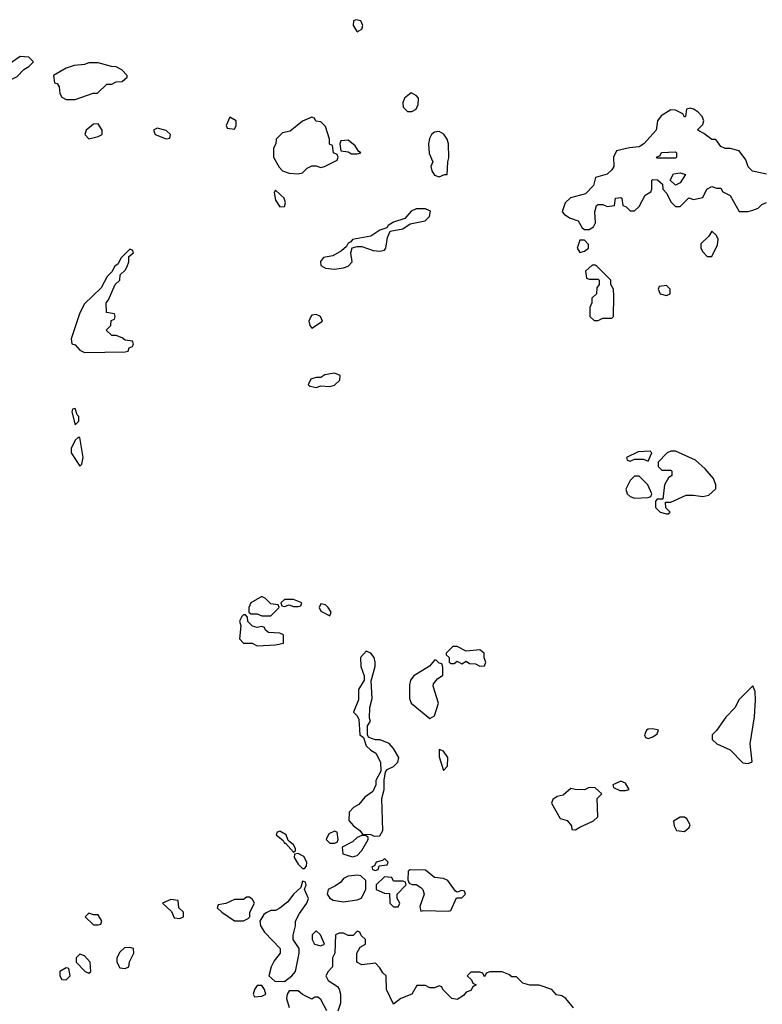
# Model space of a CAD drawing. Header units: inches. Extents: x 2701323 to 2964515, y 494916 to 722124.
# Tile 53 of 256: x 2740545 to 2743812, y 630825 to 635155. Entities that reach past the tile are written whole.
import ezdxf

# ---------------------------------------------------------------- set-up
doc = ezdxf.new("R2010")
doc.units = ezdxf.units.IN
doc.header["$MEASUREMENT"] = 0
doc.layers.add('C7643', color=7, linetype='Continuous')

msp = doc.modelspace()

# ---------------------------------------------------------------- linework, layer by layer
at = {"layer": 'C7643', "color": 2, "elevation": 2}
for points in [[(2742024.7, 635155.3), (2742014, 635150), (2742012, 635130), (2742030, 635102), (2742050, 635114), (2742055.3, 635130), (2742046, 635150)], [(2740546.8, 634993.2), (2740514, 634970), (2740483.6, 634936.4), (2740474, 634910), (2740474, 634886), (2740458, 634882), (2740442, 634850), (2740442, 634830), (2740450, 634814), (2740470, 634814), (2740486, 634830), (2740486, 634874), (2740502, 634878), (2740507.3, 634892.7), (2740534.6, 634905.4), (2740563.1, 634936.9), (2740586, 634950), (2740606, 634970), (2740586, 634990)], [(2740890, 634966), (2740850, 634966), (2740830, 634958), (2740785.4, 634954.6), (2740750, 634942), (2740694, 634910), (2740698, 634878), (2740710, 634874), (2740719.6, 634859.6), (2740722, 634830), (2740730, 634814), (2740750, 634804.7), (2740790, 634804.7), (2740868.4, 634831.6), (2740887.3, 634832.7), (2740928.4, 634871.6), (2740950, 634872), (2740970, 634882), (2740996.4, 634883.6), (2741018, 634902), (2741018, 634910), (2740994.6, 634934.6), (2740970, 634948), (2740948.9, 634948.9)], [(2742266.8, 634833.2), (2742238, 634810), (2742231.3, 634790), (2742232, 634770), (2742251.6, 634751.6), (2742270, 634751.3), (2742290, 634762), (2742298, 634782), (2742299, 634810), (2742290, 634822)], [(2740890, 634698), (2740870, 634695.3), (2740838, 634670), (2740831.3, 634650), (2740850, 634631.3), (2740890, 634641), (2740908, 634650), (2740908, 634670)], [(2741470, 634726), (2741454, 634690), (2741458, 634678), (2741490, 634674), (2741498, 634690), (2741498, 634710)], [(2741830, 634726), (2741790, 634708.7), (2741735.3, 634664.7), (2741702, 634658), (2741674, 634630), (2741672, 634610), (2741662, 634590), (2741662, 634550), (2741686.4, 634506.4), (2741702, 634490), (2741730, 634481), (2741770, 634478), (2741790, 634482), (2741810, 634502), (2741830, 634512), (2741850, 634512), (2741870, 634504.7), (2741886, 634510), (2741942, 634538), (2741946, 634550), (2741942, 634562), (2741926, 634570), (2741922, 634602), (2741908.4, 634608.4), (2741908, 634630), (2741890, 634686), (2741870, 634706), (2741848.4, 634708.4), (2741842, 634722)], [(2741150, 634678), (2741134, 634670), (2741142, 634650), (2741190, 634632), (2741206, 634634), (2741208, 634650), (2741190, 634668)], [(2742390, 634663.7), (2742370, 634660.9), (2742357.3, 634650), (2742347.9, 634632.1), (2742344, 634610), (2742346.4, 634566.4), (2742362, 634530), (2742354, 634510), (2742358, 634490), (2742370, 634472), (2742390, 634464.7), (2742414, 634474), (2742426, 634474), (2742428, 634530), (2742432.7, 634547.3), (2742432.3, 634610), (2742425.1, 634630), (2742411.5, 634651.5)], [(2741990, 634626), (2741958, 634622), (2741954, 634610), (2741958, 634578), (2741990, 634574), (2742005.4, 634565.4), (2742030, 634564.7), (2742046, 634570), (2742036.4, 634576.4), (2742020.4, 634600.4)], [(2743350, 634546), (2743346, 634550), (2743362, 634558), (2743368.4, 634571.6), (2743430, 634574), (2743434, 634570), (2743434, 634550), (2743430, 634546)], [(2743430, 634428), (2743406, 634450), (2743422, 634478), (2743450, 634482), (2743474, 634474), (2743450, 634438)], [(2741670, 634406), (2741664.7, 634395.3), (2741670, 634362), (2741690, 634332), (2741710, 634334), (2741715.3, 634350), (2741708, 634370)], [(2742330, 634324), (2742290, 634323.7), (2742267.4, 634312.6), (2742239.3, 634280.7), (2742190, 634265.2), (2742166, 634250), (2742159.8, 634240.2), (2742130, 634229.2), (2742090, 634202.7), (2742010, 634188), (2742002, 634178), (2741990, 634173.2), (2741982.8, 634157.2), (2741961.4, 634138.6), (2741923.4, 634116.6), (2741882, 634110), (2741868.1, 634091.9), (2741870, 634074), (2741890, 634062), (2741930, 634058), (2741970, 634064.7), (2741990, 634072), (2742008, 634090), (2742002, 634130), (2742008.4, 634151.6), (2742030, 634158), (2742050, 634158), (2742099.6, 634139.6), (2742130, 634138), (2742150, 634142), (2742155.3, 634150), (2742163.2, 634196.8), (2742175.3, 634224.7), (2742230, 634236), (2742263.2, 634256.8), (2742328.9, 634271.1), (2742348, 634290), (2742352.5, 634312.5)], [(2743590, 634226), (2743576.9, 634203.1), (2743542, 634170), (2743542, 634150), (2743550, 634134), (2743570, 634114), (2743590, 634114), (2743614.6, 634165.4), (2743618, 634190), (2743610, 634206)], [(2743030, 634186), (2743010, 634186), (2742998, 634150), (2743010, 634132), (2743030, 634138), (2743048, 634150), (2743047.3, 634167.3)], [(2741030, 634146), (2740990, 634106), (2740978, 634082), (2740962, 634070), (2740952.7, 634047.3), (2740930, 634026), (2740903.6, 633976.4), (2740830, 633906), (2740810, 633866), (2740772, 633752), (2740774, 633730), (2740790, 633724.7), (2740810, 633702), (2740830, 633692), (2741010, 633694), (2741022, 633698), (2741027.3, 633712.7), (2741042, 633718), (2741046, 633730), (2741042, 633742), (2741010, 633746), (2740996.4, 633756.4), (2740970, 633766), (2740950, 633766), (2740926, 633790), (2740946, 633810), (2740947.3, 633832.7), (2740962, 633838), (2740966, 633850), (2740962, 633862), (2740927.3, 633867.3), (2740926, 633910), (2740936.4, 633923.6), (2740966, 633990), (2740986, 634010), (2740987.3, 634032.7), (2741010, 634054), (2741018, 634070), (2741026, 634090), (2741026, 634114), (2741046, 634130), (2741042, 634142)], [(2743076.4, 634076.4), (2743063.6, 634076.4), (2743034, 634050), (2743038, 634018), (2743050, 634014), (2743090, 634014), (2743094, 634010), (2743094, 633990), (2743083.6, 633976.4), (2743082, 633950), (2743062, 633930), (2743062, 633910), (2743054, 633890), (2743054, 633850), (2743072.7, 633832.7), (2743090, 633832), (2743110, 633842), (2743150, 633842), (2743158, 633850), (2743159, 633939), (2743158, 633970), (2743146, 633990), (2743146, 634010), (2743086, 634070)], [(2743390, 633986), (2743358, 633982), (2743354, 633970), (2743362, 633950), (2743390, 633942), (2743406, 633950), (2743406, 633970)], [(2741850, 633859), (2741830, 633856), (2741825.5, 633850), (2741817.3, 633830), (2741821, 633810), (2741830, 633798), (2741878, 633830), (2741868, 633850)], [(2741930, 633601.2), (2741887.3, 633592.7), (2741870, 633582), (2741850, 633582), (2741826, 633574), (2741814, 633550), (2741823.6, 633543.6), (2741850, 633538), (2741870, 633544.7), (2741910, 633542), (2741930, 633547.7), (2741954, 633570), (2741955.3, 633590)], [(2740790, 633446), (2740778, 633442), (2740774, 633430), (2740790, 633374), (2740806, 633390), (2740806, 633410), (2740798, 633418)], [(2740810, 633318), (2740802, 633318), (2740790, 633306), (2740771.3, 633270), (2740771.3, 633250), (2740810, 633192), (2740819, 633201), (2740824, 633230)], [(2743318, 633258), (2743265.4, 633254.6), (2743214, 633230), (2743218, 633218), (2743230, 633214), (2743250, 633222), (2743290, 633222), (2743310, 633214), (2743326, 633250)], [(2743430, 633258), (2743410, 633258), (2743394, 633250), (2743354, 633210), (2743354, 633190), (2743370, 633174), (2743410, 633174), (2743414, 633170), (2743414, 633150), (2743399.6, 633140.4), (2743382, 633110), (2743374, 633046), (2743350, 633046), (2743342, 633038), (2743342, 633010), (2743362, 632990), (2743390, 632982), (2743398, 632982), (2743406, 632990), (2743388, 633008), (2743386, 633034), (2743410, 633034), (2743476.4, 633063.6), (2743510, 633064.7), (2743550, 633058), (2743576.4, 633063.6), (2743607.3, 633092.7), (2743608, 633110), (2743598, 633138), (2743560.4, 633180.4), (2743518, 633218)], [(2743270, 633148), (2743250, 633148), (2743230, 633128), (2743211.3, 633090), (2743218, 633070), (2743230, 633058), (2743250, 633051), (2743310, 633054), (2743322, 633058), (2743326, 633070), (2743308, 633110)], [(2741610, 632618), (2741562, 632590), (2741554, 632570), (2741554, 632550), (2741562, 632542), (2741590, 632542), (2741610, 632534), (2741650, 632534), (2741686, 632570), (2741682, 632582), (2741650, 632586), (2741626, 632610)], [(2741750, 632606), (2741710, 632606), (2741694, 632590), (2741698, 632578), (2741710, 632574), (2741730, 632582), (2741750, 632574), (2741770, 632574), (2741782, 632578), (2741786, 632590)], [(2741870, 632586), (2741862, 632570), (2741870, 632554), (2741910, 632534), (2741915.3, 632550), (2741902, 632570), (2741890, 632582)], [(2741538, 632538), (2741530, 632538), (2741522, 632530), (2741512, 632510), (2741518, 632490), (2741512.7, 632432.7), (2741530, 632414), (2741567.3, 632412.7), (2741590, 632402), (2741670, 632406), (2741706, 632414), (2741706, 632450), (2741690, 632458), (2741640.4, 632460.4), (2741626, 632470), (2741622, 632482), (2741610, 632486), (2741590, 632482), (2741570, 632488), (2741548.7, 632508.7), (2741547.3, 632527.3)], [(2742070, 632378), (2742044.7, 632350), (2742046, 632310), (2742061, 632270), (2742061, 632250), (2742036, 632210), (2742035.3, 632164.7), (2742014, 632110), (2742030, 632094), (2742036.9, 632076.9), (2742042, 632010), (2742058, 631998), (2742070, 631962), (2742090, 631942), (2742112, 631930), (2742132, 631890), (2742134, 631850), (2742112, 631810), (2742112, 631790), (2742098.8, 631761.2), (2742064, 631736), (2742036.9, 631703.1), (2742014, 631690), (2741994, 631670), (2741992.7, 631632.7), (2742014, 631610), (2742042, 631590), (2742052.7, 631572.7), (2742090, 631572), (2742104.7, 631564.7), (2742130, 631566), (2742142.7, 631590), (2742139, 631730), (2742148.7, 631770), (2742148, 631812), (2742154, 631846), (2742162, 631858), (2742190, 631871.3), (2742208.7, 631890), (2742212.7, 631910), (2742189.2, 631950), (2742170, 631972), (2742131.3, 631988.7), (2742110, 631988), (2742093.6, 631993.6), (2742080.2, 632000.2), (2742075.3, 632010), (2742075.3, 632050), (2742088, 632070), (2742084, 632084), (2742085.2, 632130), (2742096.2, 632170), (2742092, 632248), (2742109.2, 632310), (2742109.2, 632330), (2742105.2, 632350), (2742090, 632369)], [(2742470, 632398), (2742450, 632398), (2742422, 632370), (2742422, 632362), (2742434, 632350), (2742434, 632330), (2742443.6, 632323.6), (2742456.4, 632323.6), (2742470, 632334), (2742490, 632322), (2742510, 632334), (2742523.6, 632323.6), (2742550, 632322), (2742570, 632312), (2742590, 632314), (2742595.3, 632330), (2742588.7, 632348.7), (2742588.7, 632370), (2742570, 632384), (2742510, 632378)], [(2742378, 632338), (2742370, 632338), (2742347.3, 632312.7), (2742278.8, 632270), (2742264.9, 632250), (2742260.5, 632230), (2742260.7, 632170), (2742267.7, 632150), (2742350, 632082), (2742370, 632094), (2742388, 632150), (2742364.7, 632224.7), (2742365.2, 632234.8), (2742383.1, 632256.9), (2742407.3, 632272.7), (2742407.3, 632307.3), (2742402, 632322), (2742390, 632326)], [(2743770, 632226), (2743710, 632166), (2743691.1, 632128.9), (2743651.6, 632088.4), (2743611.1, 632028.9), (2743592, 632010), (2743592, 631990), (2743611.3, 631970), (2743670, 631944), (2743726.4, 631886.4), (2743750, 631884.7), (2743768, 631892), (2743758.7, 631970), (2743777, 632090), (2743782, 632162), (2743780.4, 632200.4)], [(2743330, 632037.2), (2743310, 632035.3), (2743302, 632030), (2743294, 632010), (2743298, 631998), (2743310, 631994), (2743330, 632002), (2743350, 632014), (2743355.3, 632030)], [(2742390, 631946), (2742390, 631914), (2742410, 631854), (2742427.3, 631872.7), (2742428, 631910), (2742410, 631938)], [(2743190, 631806), (2743154, 631790), (2743158, 631778), (2743184.7, 631764.7), (2743210, 631764.7), (2743226, 631770), (2743210, 631798)], [(2743050, 631778), (2743030, 631768), (2742989, 631769), (2742970, 631774), (2742935.3, 631744.7), (2742910, 631739), (2742890, 631726), (2742884.7, 631710), (2742922.8, 631642.8), (2742954, 631634), (2742972, 631610), (2742974, 631594), (2742990, 631592), (2743010, 631604.7), (2743070, 631632), (2743088, 631650), (2743086, 631730), (2743106, 631750), (2743076.4, 631776.4)], [(2743470, 631648), (2743450, 631648), (2743422, 631630), (2743424.7, 631610), (2743434, 631590), (2743470, 631584.7), (2743490, 631602), (2743494.6, 631614.6), (2743480.4, 631640.4)], [(2741690, 631586), (2741678, 631582), (2741674, 631570), (2741704.7, 631544.7), (2741710, 631534), (2741714, 631534), (2741750, 631494), (2741758, 631502), (2741758, 631510), (2741750, 631526), (2741726, 631546), (2741718, 631570)], [(2741930, 631586), (2741905.4, 631574.6), (2741894, 631550), (2741910, 631534), (2741930, 631534), (2741942, 631538), (2741946, 631550), (2741942, 631582)], [(2742050, 631568), (2742030, 631558), (2742010, 631539), (2741963.6, 631516.4), (2741967.3, 631487.3), (2742010, 631474), (2742030, 631478.8), (2742050, 631501), (2742078, 631550), (2742078, 631558), (2742067.3, 631567.3)], [(2741770, 631488), (2741754, 631486), (2741752, 631470), (2741770, 631442), (2741790, 631422), (2741798, 631422), (2741807.3, 631432.7), (2741808, 631450), (2741795.3, 631475.3)], [(2742150, 631466), (2742142, 631458), (2742114, 631450), (2742105.4, 631434.6), (2742094, 631430), (2742098, 631418), (2742110, 631414), (2742122, 631418), (2742126, 631434), (2742162, 631438), (2742166, 631450)], [(2742263.6, 631416.4), (2742254, 631410), (2742252.7, 631372.7), (2742258, 631358), (2742272, 631352), (2742290, 631351.3), (2742310, 631338), (2742318, 631330), (2742324.7, 631310), (2742305.4, 631254.6), (2742310, 631234), (2742322, 631238), (2742430, 631234), (2742442, 631238), (2742467.3, 631292.7), (2742490, 631294), (2742506, 631310), (2742502, 631322), (2742490, 631326), (2742470, 631318), (2742462, 631322), (2742428, 631370), (2742410, 631379), (2742370, 631382), (2742330, 631415.3)], [(2741790, 631366), (2741782, 631338), (2741750, 631308.7), (2741724.5, 631275.5), (2741690, 631248), (2741670, 631238), (2741650, 631238), (2741630, 631228), (2741619.6, 631220.4), (2741602, 631190), (2741604.7, 631170), (2741622, 631142), (2741691.3, 631070), (2741691.3, 631050), (2741664.5, 631015.5), (2741651, 630990), (2741642, 630950), (2741667.1, 630927.1), (2741710, 630926), (2741742, 630950), (2741758, 630970), (2741775.3, 631050), (2741775.3, 631070), (2741748.7, 631110), (2741748.9, 631128.9), (2741759, 631170), (2741759, 631190), (2741775.5, 631224.5), (2741808.7, 631270), (2741815.3, 631290), (2741798, 631330), (2741806, 631350), (2741802, 631362)], [(2742033.2, 631393.2), (2741990, 631388.7), (2741970, 631378), (2741957.3, 631362.7), (2741934, 631346), (2741902.8, 631330), (2741898, 631310), (2741910, 631292), (2741923.6, 631283.6), (2741970, 631276), (2742030, 631284.7), (2742048.4, 631291.6), (2742068.4, 631331.6), (2742068, 631370), (2742046, 631390)], [(2742150, 631386), (2742114, 631350), (2742114, 631330), (2742150, 631314), (2742172.7, 631312.7), (2742174, 631270), (2742190, 631254), (2742210, 631254), (2742218, 631270), (2742206, 631290), (2742206, 631310), (2742246, 631350), (2742242, 631362), (2742230, 631366), (2742190, 631366), (2742182, 631382)], [(2741210, 631286), (2741174, 631270), (2741212.7, 631232.7), (2741224.7, 631204.7), (2741250, 631202), (2741266, 631210), (2741266, 631230), (2741246, 631250), (2741242, 631282)], [(2741556.4, 631296.4), (2741543.6, 631296.4), (2741530, 631286), (2741490, 631286), (2741451.6, 631268.4), (2741418, 631262), (2741414, 631250), (2741434, 631230), (2741490, 631192), (2741530, 631192), (2741550, 631202), (2741558, 631210), (2741558, 631230), (2741578, 631270), (2741570, 631286)], [(2740850, 631226), (2740834, 631210), (2740870, 631174), (2740890, 631174), (2740902, 631178), (2740906, 631190), (2740890, 631218), (2740870, 631218)], [(2741850, 631148), (2741832, 631130), (2741832, 631110), (2741842, 631090), (2741870, 631082), (2741886, 631090), (2741868, 631130)], [(2741030, 631075.3), (2741006.4, 631073.6), (2740986.4, 631053.6), (2740972, 631030), (2740972, 631010), (2740985.4, 630985.4), (2741010, 630982), (2741026, 630990), (2741028.4, 631011.6), (2741048, 631050), (2741046, 631070)], [(2740810, 631046), (2740794, 631030), (2740794, 631010), (2740834, 630970), (2740850, 630962), (2740858, 630970), (2740855.3, 631010), (2740830, 631038)], [(2740750, 630986), (2740722, 630970), (2740722, 630950), (2740730, 630934), (2740750, 630932), (2740768, 630950), (2740762, 630982)], [(2741610, 630908), (2741590, 630908), (2741578, 630890), (2741572, 630870), (2741578, 630858), (2741610, 630861), (2741628, 630870), (2741622, 630890)]]:
    msp.add_lwpolyline(points, close=True, dxfattribs=at)
for points in [[(2743830, 634476), (2743769.4, 634489.4), (2743750, 634508.7), (2743739.3, 634539.3), (2743710, 634578), (2743670, 634589.2), (2743648.4, 634588.4), (2743630, 634598), (2743608, 634628), (2743590, 634628.7), (2743555.3, 634655.3), (2743528.9, 634668.9), (2743528, 634672), (2743550, 634694), (2743555.3, 634710), (2743548, 634730), (2743528, 634750), (2743510, 634762), (2743494, 634766), (2743478, 634762), (2743474, 634730), (2743470, 634726), (2743462, 634742), (2743430, 634758), (2743410, 634759), (2743366.8, 634733.2), (2743351, 634710), (2743344.7, 634670), (2743290.7, 634609.3), (2743270, 634596), (2743227.5, 634592.5), (2743170, 634579), (2743157.3, 634550), (2743158.8, 634510), (2743150, 634495.3), (2743130, 634475.3), (2743078, 634462), (2743070, 634426), (2743034, 634390), (2742967.7, 634372.3), (2742944.7, 634350), (2742931.3, 634310), (2742939.8, 634299.8), (2742963.5, 634283.5), (2743002, 634270), (2743019.6, 634239.6), (2743030, 634232), (2743050, 634232), (2743070, 634244.7), (2743078, 634262), (2743075.3, 634310), (2743082, 634338), (2743090, 634342), (2743110, 634342), (2743130, 634334), (2743162, 634338), (2743166, 634370), (2743190, 634374), (2743194, 634370), (2743198, 634338), (2743212.7, 634332.7), (2743230, 634314), (2743250, 634314), (2743270, 634334), (2743296.4, 634383.6), (2743322, 634398), (2743326, 634410), (2743326, 634450), (2743330, 634452), (2743351.6, 634451.6), (2743372.7, 634432.7), (2743374, 634410), (2743391.6, 634391.6), (2743410, 634354), (2743430, 634334), (2743450, 634334), (2743488.7, 634371.3), (2743510, 634364.7), (2743550, 634374), (2743568, 634410), (2743590, 634422), (2743610, 634414), (2743630, 634414), (2743638, 634398), (2743670, 634382), (2743710, 634312), (2743750, 634312), (2743770, 634318), (2743793.6, 634326.4), (2743810, 634342), (2743830, 634351.3)], [(2742982, 630810), (2742948, 630850), (2742930, 630862), (2742907.3, 630867.3), (2742886, 630890), (2742830, 630908.7), (2742789.1, 630909.1), (2742758, 630918), (2742730, 630946), (2742710, 630946), (2742696.4, 630956.4), (2742667.3, 630967.3), (2742650, 630968), (2742612.7, 630967.3), (2742598, 630962), (2742590, 630946), (2742582, 630962), (2742570, 630966), (2742530, 630966), (2742514, 630950), (2742532.7, 630932.7), (2742538, 630918), (2742554, 630910), (2742538, 630902), (2742530, 630886), (2742510, 630878), (2742496.9, 630863.1), (2742470, 630846), (2742446, 630850), (2742406, 630890), (2742402, 630902), (2742390, 630906), (2742370, 630898), (2742350, 630898), (2742330, 630908), (2742292.7, 630907.3), (2742270.9, 630869.1), (2742222, 630850), (2742190, 630826), (2742159, 630890), (2742158, 630950), (2742143.1, 630963.1), (2742130, 630986), (2742110, 631006), (2742050, 630998), (2742028, 631010), (2742028, 631050), (2742043.1, 631076.9), (2742066, 631090), (2742066, 631110), (2742047.3, 631127.3), (2742042, 631142), (2742030, 631146), (2742012, 631128), (2741990, 631128), (2741970, 631138), (2741950, 631138), (2741934, 631130), (2741932, 631050), (2741922, 631030), (2741922, 630990), (2741902, 630970), (2741892, 630950), (2741902, 630930), (2741943.6, 630903.6), (2741951.1, 630891.1), (2741956, 630870), (2741956, 630830), (2741944.7, 630795.3)], [(2741896.4, 630796.4), (2741870, 630846), (2741856.4, 630856.4), (2741843.6, 630856.4), (2741830, 630848), (2741790, 630868), (2741770, 630884), (2741730, 630884), (2741722, 630870), (2741719.3, 630850), (2741730, 630811.3)]]:
    msp.add_lwpolyline(points, dxfattribs=at)

doc.saveas('drawing.dxf')
